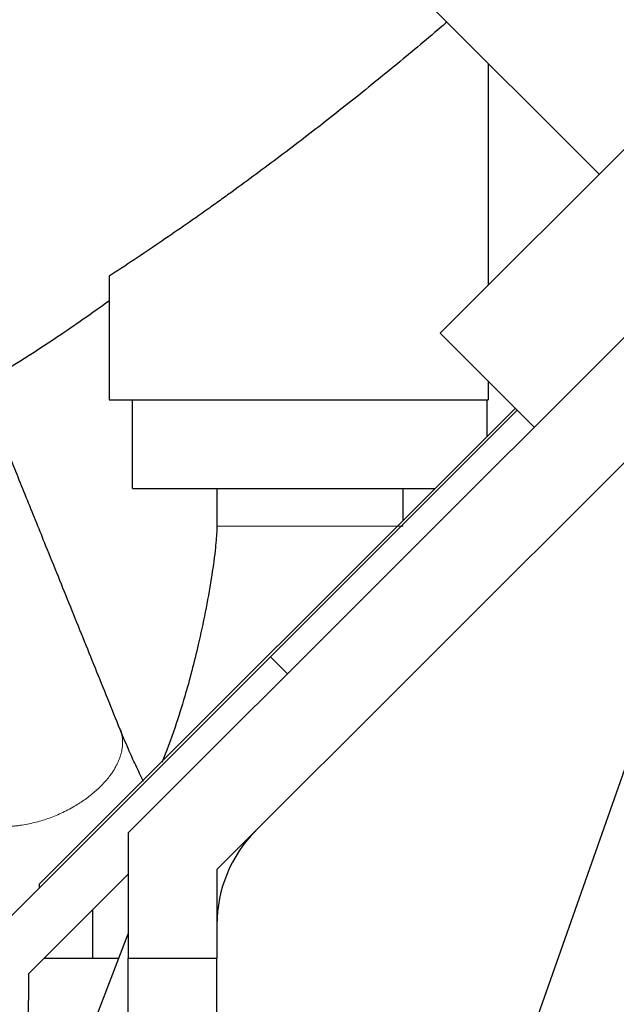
# Model space of a CAD drawing. Header units: inches. Extents: x 0 to 17820, y -10 to 12600.
# Tile 234 of 256: x 8787 to 8922, y 3178 to 3400. Entities that reach past the tile are written whole.
import ezdxf

# ---------------------------------------------------------------- set-up
doc = ezdxf.new("R2010")
doc.units = ezdxf.units.IN
doc.layers.add('1', color=7, linetype='Continuous', true_color=0xffffff)
doc.layers.add('254', color=7, linetype='Continuous', true_color=0xffffff)
doc.styles.add('latin_extended', font='simplex.shx')
doc.dimstyles.get("Standard").update_dxf_attribs({"dimtxt": 0.18, "dimasz": 0.18, "dimexe": 0.18, "dimexo": 0.0625, "dimgap": 0.09, "dimtad": 0, "dimtih": 1, "dimtoh": 1, "dimdec": 4, "dimzin": 0, "dimdsep": 46, "dimtxsty": 'Standard', "dimcen": 0.09, "dimadec": 0, "dimazin": 0, "dimtfac": 1, "dimtdec": 4, "dimtofl": 0, "dimtmove": 0, "dimatfit": 3, "dimfxl": 1, "dimtolj": 1, "dimtzin": 0, "dimarcsym": 0})

# ---------------------------------------------------------------- blocks, each defined once
blk = doc.blocks.new('_U14')
at = {"layer": '254', "color": 3, "linetype": 'Continuous', "lineweight": 13, "transparency": 16777216}
for p, q in [((8146.72, 3448.14), (9373.83, 3448.14)), ((9343.83, 3343.14), (9343.83, 2889.14)), ((8846.72, 2784.14), (9373.83, 2784.14)), ((9343.83, 2784.14), (9343.83, 1329.14))]:
    blk.add_line(p, q, dxfattribs=at)
at = {"layer": '254', "color": 3, "transparency": 16777216}
for points in [[(9361.33, 3343.14), (9326.33, 3343.14), (9343.83, 3448.14)], [(9326.33, 2889.14), (9361.33, 2889.14), (9343.83, 2784.14)]]:
    blk.add_solid(points, dxfattribs=at)
at = {"layer": 'Defpoints', "color": 0, "transparency": 16777216}
for p in [(8116.72, 3448.14), (8816.72, 2784.14), (9343.83, 2784.14)]:
    blk.add_point(p, dxfattribs=at)
at = {"layer": '254', "color": 2, "lineweight": 13, "transparency": 16777216, "insert": (9186.33, 1381.64), "char_height": 105, "attachment_point": 1, "rotation": 90, "style": 'latin_extended'}
blk.add_mtext('\\A1;\\C31;{\\H1.00x;\\Fsimplex.shx;Installed ~\\Fsimplex.shx;}\\C2; 664 ', dxfattribs=at)

msp = doc.modelspace()

# ---------------------------------------------------------------- linework, layer by layer
at = {"layer": '1', "color": 2, "linetype": 'Continuous', "lineweight": 25}
for p, q in [((8746.555, 3536.482), (8917.954, 3365.084)), ((8882.062, 3329.192), (8972.925, 3420.055)), ((8892.946, 3390.09), (8892.946, 3340.076)), ((8948.578, 3353.281), (8811.72, 3216.423)), ((8807.394, 3342.062), (8807.394, 3314.139)), ((8831.72, 3208.139), (8962.72, 3339.139)), ((8882.062, 3329.192), (8903.275, 3307.979)), ((8892.946, 3318.308), (8892.946, 3314.139)), ((8953.72, 3316.139), (8841.72, 2998.139)), ((8807.394, 3314.139), (8892.946, 3314.139)), ((8812.72, 3294.139), (8812.72, 3314.139)), ((8892.72, 3305.926), (8892.72, 3314.139)), ((8899.023, 3312.23), (8791.72, 3204.926)), ((8843.789, 3256.178), (8899.431, 3311.821)), ((8812.72, 3294.139), (8880.933, 3294.139)), ((8776.72, 3189.11), (8843.789, 3256.178)), ((8847.632, 3252.335), (8843.789, 3256.178)), ((8811.72, 3216.423), (8811.72, 3188.139)), ((8789.187, 3184.606), (8811.721, 3207.14)), ((8831.72, 3208.139), (8831.72, 3188.139)), ((8791.72, 3204.108), (8791.72, 3204.926)), ((8803.72, 3188.136), (8803.72, 3199.138)), ((8789.087, 3134.708), (8811.72, 3193.669)), ((8792.719, 3188.139), (8809.596, 3188.139)), ((8811.72, 2958.139), (8811.72, 3188.139)), ((8811.72, 3188.139), (8831.72, 3188.139)), ((8831.72, 2958.139), (8831.72, 3188.139)), ((8789.187, 3184.606), (8788.72, 2953.139))]:
    msp.add_line(p, q, dxfattribs=at)
msp.add_arc((8861.72, 3195.713), 30, 135, 180, dxfattribs=at)
for points, knots in [([(8883.603, 3399.412), (8883.323, 3399.173), (8879.628, 3396.015), (8875.906, 3392.892), (8868.979, 3387.176), (8865.492, 3384.348), (8858.469, 3378.752), (8854.933, 3375.985), (8847.811, 3370.513), (8844.224, 3367.809), (8838.805, 3363.802), (8836.992, 3362.475), (8834.262, 3360.497), (8833.35, 3359.839), (8831.524, 3358.529), (8830.609, 3357.876), (8826.028, 3354.623), (8822.338, 3352.057), (8814.906, 3347.002), (8811.164, 3344.512), (8807.394, 3342.062)], [0, 0, 0, 0, 0.0115787, 0.1527817, 0.1527817, 0.2939848, 0.2939848, 0.4351878, 0.4351878, 0.5763909, 0.5763909, 0.6469924, 0.6469924, 0.6822931, 0.6822931, 0.7175939, 0.7175939, 0.858797, 0.858797, 1, 1, 1, 1]), ([(8778.548, 3317.604), (8784.389, 3321.073), (8794.117, 3327.169), (8803.519, 3333.753), (8807.32, 3336.505)], [0, 0, 0, 0, 0.5915398, 1, 1, 1, 1]), ([(8809.901, 3239.769), (8808.04, 3244.374), (8804.319, 3253.576), (8798.739, 3267.377), (8793.627, 3280.02), (8788.98, 3291.514), (8784.798, 3301.858), (8780.615, 3312.203), (8777.826, 3319.1), (8776.432, 3322.55)], [0, 0, 0, 0, 0.1668769, 0.3335169, 0.5001299, 0.6250875, 0.750045, 0.8749991, 1, 1, 1, 1]), ([(8831.72, 3294.139), (8831.72, 3292.719), (8831.72, 3290.589), (8831.72, 3287.758), (8831.72, 3286.347), (8831.72, 3285.647)], [0, 0, 0, 0, 0.5016463, 0.7524225, 1, 1, 1, 1]), ([(8831.72, 3285.647), (8831.714, 3285.222), (8831.685, 3284.158), (8831.545, 3282.332), (8831.187, 3278.786), (8830.045, 3270.742), (8827.808, 3259.605), (8824.93, 3248.551), (8822.073, 3239.451), (8820.321, 3234.733), (8819.328, 3232.296)], [0, 0, 0, 0, 0.0203849, 0.0513503, 0.0896176, 0.1966813, 0.4600969, 0.6791451, 0.8182815, 1, 1, 1, 1]), ([(8815.166, 3228.059), (8814.597, 3229.186), (8813.467, 3231.509), (8811.694, 3235.445), (8810.522, 3238.238), (8809.901, 3239.769)], [0, 0, 0, 0, 0.3432899, 0.6544046, 1, 1, 1, 1])]:
    msp.add_open_spline(points, degree=3, knots=knots, dxfattribs=at)
msp.add_open_spline([(8873.72, 3286.927), (8873.72, 3290.533), (8873.72, 3294.139)], degree=2, dxfattribs=at)
at = {"layer": '1', "color": 110, "linetype": 'Continuous', "lineweight": 13}
for points, weights, knots in [([(8831.72, 3285.647), (8831.74, 3285.649), (8832.553, 3285.651), (8834.089, 3285.653), (8840.373, 3285.657), (8849.261, 3285.658), (8859.379, 3285.652), (8865.319, 3285.647)], [0.996176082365, 0.999271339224, 1.00680242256, 1.01661171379, 1.01661171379, 0.958470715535, 1.01661171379, 1.01661171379], [0, 0, 0, 0, 0, 0.2911572, 0.2911572, 0.2911572, 1, 1, 1, 1, 1]), ([(8810.33, 3238.242), (8811.098, 3233.786), (8808.599, 3226.753), (8799.63, 3221.565), (8787.83, 3217.83), (8782.001, 3217.024), (8777.086, 3218.162), (8773.935, 3220.399)], [1.01661171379, 1.01661171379, 0.958470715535, 1.01661171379, 1.01661171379, 0.990047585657, 0.99078640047, 0.999873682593], [0, 0, 0, 0, 0, 0.596681, 0.596681, 0.596681, 1, 1, 1, 1, 1])]:
    msp.add_rational_spline(points, weights, degree=4, knots=knots, dxfattribs=at)
msp.add_rational_spline([(8865.319, 3285.647), (8868.803, 3285.643), (8872.096, 3285.639), (8873.726, 3285.635), (8873.72, 3285.631)], [1.01661171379, 1.01661171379, 0.99661224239, 0.99180236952, 0.996094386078], degree=4, dxfattribs=at)
at = {"layer": '1', "color": 2, "linetype": 'Continuous', "lineweight": 25}
msp.add_rational_spline([(8809.906, 3239.757), (8810.053, 3239.384), (8810.172, 3239.006), (8810.264, 3238.625), (8810.33, 3238.242)], [1.01446201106, 1.01543588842, 1.01618295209, 1.01661171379, 1.01661171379], degree=4, dxfattribs=at)

# ---------------------------------------------------------------- dimensions: what is measured, and where the dimension line sits
at = {"layer": '254', "color": 2, "linetype": 'Continuous', "lineweight": 13}
dim = msp.add_linear_dim(base=(9343.834, 2784.139), p1=(8116.72, 3448.139), p2=(8816.72, 2784.139), angle=90, text='\\C31;{\\H1.00x;\\Fsimplex.shx;Installed ~\\Fsimplex.shx;}\\C2; <> ', dimstyle='Standard', override={"dimscale": 30, "dimtxt": 3.5, "dimasz": 3.5, "dimexe": 1, "dimexo": 1, "dimgap": 1.75, "dimtad": 1, "dimtih": 0, "dimtoh": 0, "dimdec": 0, "dimlfac": 1, "dimzin": 8, "dimdsep": 46, "dimlunit": 2, "dimtxsty": 'latin_extended', "dimsah": 1, "dimse1": 0, "dimse2": 0, "dimsd1": 0, "dimsd2": 0, "dimclrd": 3, "dimclre": 3, "dimclrt": 2, "dimtol": 0, "dimtm": -0.1, "dimtfac": 0.714286, "dimtdec": 3, "dimtofl": 1, "dimtmove": 0, "dimtzin": 8, "dimlwd": 13, "dimlwe": 13}, dxfattribs=at)
dim.commit()
dim.dimension.update_dxf_attribs({"geometry": '_U14', "text_midpoint": (9343.834, 2004.139), "dimtype": 160})

doc.saveas('drawing.dxf')
